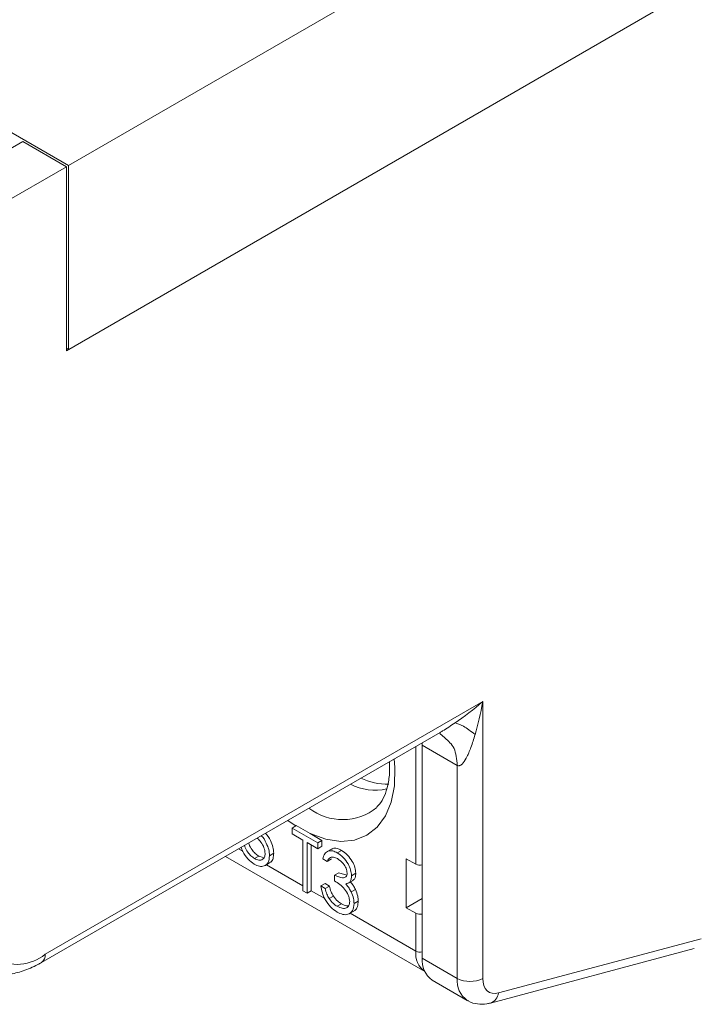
# Model space of a CAD drawing. Header units: millimetres. Extents: x 0 to 420, y 0 to 297.
# Tile 12 of 16: x 357 to 380, y 34 to 67. Entities that reach past the tile are written whole.
import ezdxf

# ---------------------------------------------------------------- set-up
doc = ezdxf.new("R2010")
doc.units = ezdxf.units.MM

msp = doc.modelspace()

# ---------------------------------------------------------------- linework, layer by layer
at = {"color": 7, "linetype": 'Continuous', "lineweight": 15}
for p, q in [((358.861, 55.999), (409.066, 84.981)), ((358.932, 62.164), (327.112, 80.533)), ((358.932, 56.04), (393.509, 76.001)), ((379.367, 73.961), (358.932, 62.164)), ((357.411, 62.96), (353.876, 60.919)), ((358.861, 62.123), (357.411, 62.96)), ((355.75, 60.327), (358.861, 62.123)), ((358.861, 62.123), (358.861, 55.999)), ((358.932, 62.164), (358.932, 56.04)), ((358.932, 56.04), (358.861, 56.08)), ((358.154, 35.912), (372.72, 44.321)), ((372.72, 44.321), (372.72, 35.112)), ((358.03, 35.637), (371.299, 43.297)), ((371.291, 43.258), (371.46, 43.112)), ((370.705, 42.872), (370.703, 42.954)), ((370.493, 38.911), (370.493, 42.832)), ((371.872, 42.198), (370.705, 42.872)), ((370.705, 35.785), (370.705, 42.872)), ((371.872, 35.112), (371.872, 42.198)), ((366.514, 40.176), (366.228, 40.37)), ((366.373, 40.112), (366.514, 40.194)), ((366.373, 40.112), (367.228, 39.618)), ((366.373, 39.919), (366.373, 40.112)), ((366.972, 39.929), (366.514, 40.194)), ((366.727, 39.715), (366.373, 39.919)), ((366.727, 38.029), (366.727, 39.715)), ((366.972, 39.929), (367.369, 39.7)), ((367.228, 39.618), (367.369, 39.7)), ((367.369, 39.7), (367.369, 39.507)), ((364.592, 39.425), (364.729, 39.346)), ((367.228, 39.426), (366.873, 39.63)), ((366.873, 39.63), (366.873, 37.945)), ((367.014, 39.549), (367.014, 38.027)), ((367.228, 39.618), (367.228, 39.426)), ((367.228, 39.426), (367.369, 39.507)), ((367.681, 39.411), (367.539, 39.329)), ((367.878, 39.291), (368.02, 39.372)), ((364.152, 39.172), (370.789, 35.34)), ((365.122, 39.101), (365.263, 39.182)), ((365.263, 39.182), (365.409, 39.13)), ((365.622, 39.194), (365.763, 39.276)), ((367.54, 39.005), (367.394, 39.089)), ((367.54, 39.005), (367.682, 39.086)), ((370.175, 39.095), (370.493, 38.911)), ((370.175, 37.462), (370.175, 39.095)), ((365.484, 38.873), (365.625, 38.954)), ((365.517, 38.891), (366.727, 38.193)), ((367.79, 38.547), (367.932, 38.629)), ((367.79, 38.354), (367.79, 38.547)), ((367.932, 38.629), (368.195, 38.541)), ((368.243, 38.279), (368.384, 38.361)), ((368.353, 38.529), (368.495, 38.61)), ((366.873, 37.945), (366.727, 38.029)), ((366.873, 37.945), (367.014, 38.027)), ((367.014, 38.027), (367.463, 37.768)), ((367.332, 38.186), (367.473, 38.267)), ((367.332, 38.186), (367.478, 38.102)), ((367.473, 38.267), (367.619, 38.183)), ((367.478, 38.102), (367.619, 38.183)), ((368.34, 37.99), (368.481, 38.072)), ((367.605, 37.768), (367.747, 37.85)), ((370.705, 37.768), (370.175, 37.462)), ((367.877, 37.51), (368.018, 37.592)), ((368.437, 37.6), (368.578, 37.682)), ((370.175, 37.462), (370.493, 37.278)), ((368.283, 37.266), (368.424, 37.348)), ((368.307, 37.28), (370.493, 36.019)), ((370.493, 36.019), (370.493, 37.278)), ((373.244, 34.626), (379.989, 36.432)), ((372.975, 34.291), (379.764, 36.109)), ((370.705, 35.785), (371.872, 35.112)), ((371.036, 35.053), (372.203, 34.379))]:
    msp.add_line(p, q, dxfattribs=at)
at = {"color": 7, "linetype": 'Continuous', "lineweight": 15, "flags": 128}
for points in [[(369.771, 42.416), (369.793, 42.13), (369.778, 41.524), (369.673, 40.981), (369.482, 40.516), (369.209, 40.144), (368.864, 39.875), (368.455, 39.716), (367.995, 39.671), (367.495, 39.743), (366.972, 39.929)], [(373.244, 34.626), (373.136, 34.608), (373.035, 34.614), (372.944, 34.645), (372.866, 34.699), (372.804, 34.775), (372.758, 34.871), (372.73, 34.984), (372.72, 35.112)]]:
    msp.add_lwpolyline(points, dxfattribs=at)
at = {"color": 7, "linetype": 'Continuous', "lineweight": 15}
for centre, radius, start, end in [((369.524, 43.496), 1.92, 243.4535, 271.9915), ((369.132, 43.159), 1.785, 242.6738, 282.7817), ((368.051, 42.211), 1.817, 232.0653, 309.1571), ((370.635, 39.186), 0.309, 242.7016, 283.1319), ((357.215, 37.063), 1.485, 170.786, 309.2033), ((370.635, 37.553), 0.309, 242.7016, 283.1319), ((357.868, 35.876), 0.289, 304.1523, 7.1451), ((371.243, 35.943), 0.754, 174.207, 232.9243), ((370.635, 36.293), 0.309, 242.7016, 283.1319), ((371.514, 35.71), 0.812, 174.669, 234.0189), ((372.66, 35.027), 0.792, 173.8539, 234.7573), ((372.296, 35.931), 0.922, 242.6097, 297.3903), ((372.844, 34.672), 0.403, 289.0441, 353.3708)]:
    msp.add_arc(centre, radius, start, end, dxfattribs=at)
for major_axis, ratio, start_param, end_param in [((1.864, 1.53), 0.190612, 4.290128, 4.784025), ((0.393, 2.379), 0.190609, 4.146883, 4.64078)]:
    msp.add_ellipse((372.296, 44.566), major_axis=major_axis, ratio=ratio, start_param=start_param, end_param=end_param, dxfattribs=at)
for points, knots in [([(371.298, 43.299), (371.325, 43.314), (371.499, 43.412), (371.661, 43.522), (371.798, 43.615)], [0, 0, 0, 0, 0.1531358, 1, 1, 1, 1]), ([(372.468, 43.228), (372.329, 43.332), (372.049, 43.541), (371.882, 43.59), (371.798, 43.615)], [0, 0, 0, 0, 0.5, 1, 1, 1, 1]), ([(371.459, 43.112), (371.577, 43.012), (371.814, 42.812), (371.852, 42.403), (371.872, 42.198)], [0, 0, 0, 0, 0.498818, 1, 1, 1, 1]), ([(372.468, 43.228), (372.423, 43.082), (372.338, 42.805), (372.194, 42.472), (372.065, 42.266), (371.97, 42.192), (371.912, 42.181), (371.885, 42.193), (371.872, 42.198)], [0, 0, 0, 0, 0.339977, 0.645229, 0.842294, 0.928035, 0.965984, 1, 1, 1, 1]), ([(369.611, 42.323), (369.616, 42.211), (369.628, 41.926), (369.569, 41.536), (369.452, 41.171), (369.323, 40.933), (369.229, 40.845), (369.199, 40.817)], [0, 0, 0, 0, 0.158836, 0.401273, 0.643188, 0.887335, 1, 1, 1, 1]), ([(365.476, 39.268), (365.469, 39.332), (365.454, 39.459), (365.346, 39.636), (365.26, 39.744), (365.215, 39.777), (365.208, 39.781)], [0, 0, 0, 0, 0.342159, 0.685667, 0.956374, 1, 1, 1, 1]), ([(365.345, 39.86), (365.345, 39.86), (365.415, 39.803), (365.51, 39.631), (365.608, 39.397), (365.617, 39.262), (365.622, 39.194)], [0, 0, 0, 0, 0.00201, 0.389489, 0.694555, 1, 1, 1, 1]), ([(365.486, 39.942), (365.487, 39.942), (365.556, 39.885), (365.652, 39.713), (365.75, 39.479), (365.759, 39.344), (365.763, 39.276)], [0, 0, 0, 0, 0.00201, 0.389489, 0.694555, 1, 1, 1, 1]), ([(365.114, 38.912), (365.042, 38.965), (364.898, 39.069), (364.742, 39.291), (364.696, 39.43), (364.68, 39.477)], [0, 0, 0, 0, 0.4009044, 0.801444, 1, 1, 1, 1]), ([(364.793, 39.542), (364.796, 39.525), (364.808, 39.446), (364.892, 39.314), (365.003, 39.179), (365.082, 39.127), (365.122, 39.101)], [0, 0, 0, 0, 0.094554, 0.445913, 0.722822, 1, 1, 1, 1]), ([(364.935, 39.623), (364.937, 39.607), (364.95, 39.528), (365.033, 39.396), (365.145, 39.261), (365.224, 39.208), (365.263, 39.182)], [0, 0, 0, 0, 0.094554, 0.445913, 0.722822, 1, 1, 1, 1]), ([(367.394, 39.089), (367.413, 39.15), (367.45, 39.273), (367.575, 39.361), (367.725, 39.366), (367.827, 39.316), (367.878, 39.291)], [0, 0, 0, 0, 0.280287, 0.55968, 0.779746, 1, 1, 1, 1]), ([(367.687, 39.399), (367.702, 39.412), (367.748, 39.452), (367.868, 39.445), (367.969, 39.396), (368.02, 39.372)], [0, 0, 0, 0, 0.185027, 0.59234, 1, 1, 1, 1]), ([(368.02, 39.372), (368.086, 39.326), (368.217, 39.234), (368.375, 39.022), (368.475, 38.801), (368.488, 38.674), (368.495, 38.61)], [0, 0, 0, 0, 0.280085, 0.559869, 0.780101, 1, 1, 1, 1]), ([(365.622, 39.194), (365.614, 39.113), (365.597, 38.951), (365.458, 38.841), (365.289, 38.831), (365.172, 38.885), (365.114, 38.912)], [0, 0, 0, 0, 0.27963, 0.55896, 0.779478, 1, 1, 1, 1]), ([(365.122, 39.101), (365.172, 39.078), (365.271, 39.031), (365.387, 39.061), (365.464, 39.14), (365.472, 39.225), (365.476, 39.268)], [0, 0, 0, 0, 0.280018, 0.559852, 0.779988, 1, 1, 1, 1]), ([(365.763, 39.276), (365.758, 39.217), (365.748, 39.1), (365.695, 38.985), (365.634, 38.972), (365.618, 38.969)], [0, 0, 0, 0, 0.424264, 0.848208, 1, 1, 1, 1]), ([(367.88, 39.097), (367.838, 39.118), (367.754, 39.159), (367.619, 39.142), (367.57, 39.057), (367.54, 39.005)], [0, 0, 0, 0, 0.280636, 0.560365, 1, 1, 1, 1]), ([(367.878, 39.291), (367.944, 39.245), (368.076, 39.152), (368.233, 38.941), (368.333, 38.719), (368.347, 38.592), (368.353, 38.529)], [0, 0, 0, 0, 0.280085, 0.559869, 0.780101, 1, 1, 1, 1]), ([(368.207, 38.614), (368.199, 38.668), (368.183, 38.776), (368.058, 38.969), (367.948, 39.049), (367.88, 39.097)], [0, 0, 0, 0, 0.27886, 0.560075, 1, 1, 1, 1]), ([(367.79, 38.547), (367.882, 38.504), (368.02, 38.439), (368.155, 38.471), (368.201, 38.538), (368.205, 38.589), (368.207, 38.614)], [0, 0, 0, 0, 0.499419, 0.749017, 0.874543, 1, 1, 1, 1]), ([(368.291, 37.668), (368.289, 37.702), (368.284, 37.771), (368.233, 37.918), (368.082, 38.167), (367.907, 38.28), (367.79, 38.354)], [0, 0, 0, 0, 0.125589, 0.251192, 0.500605, 1, 1, 1, 1]), ([(368.353, 38.529), (368.351, 38.487), (368.346, 38.403), (368.287, 38.293), (368.21, 38.267), (368.164, 38.252)], [0, 0, 0, 0, 0.280509, 0.560793, 1, 1, 1, 1]), ([(368.495, 38.61), (368.492, 38.569), (368.486, 38.486), (368.446, 38.398), (368.397, 38.379), (368.378, 38.372)], [0, 0, 0, 0, 0.374435, 0.748571, 1, 1, 1, 1]), ([(367.874, 37.319), (367.8, 37.37), (367.651, 37.471), (367.474, 37.716), (367.372, 37.965), (367.345, 38.112), (367.332, 38.186)], [0, 0, 0, 0, 0.279886, 0.558978, 0.779263, 1, 1, 1, 1]), ([(367.478, 38.102), (367.493, 38.038), (367.519, 37.926), (367.579, 37.816), (367.605, 37.768)], [0, 0, 0, 0, 0.560694, 1, 1, 1, 1]), ([(367.619, 38.183), (367.634, 38.12), (367.661, 38.007), (367.72, 37.898), (367.747, 37.85)], [0, 0, 0, 0, 0.560694, 1, 1, 1, 1]), ([(368.164, 38.252), (368.201, 38.207), (368.269, 38.127), (368.318, 38.032), (368.34, 37.99)], [0, 0, 0, 0, 0.559796, 1, 1, 1, 1]), ([(368.305, 38.334), (368.343, 38.289), (368.41, 38.209), (368.46, 38.114), (368.481, 38.072)], [0, 0, 0, 0, 0.559796, 1, 1, 1, 1]), ([(368.481, 38.072), (368.512, 37.996), (368.568, 37.861), (368.575, 37.737), (368.578, 37.682)], [0, 0, 0, 0, 0.559418, 1, 1, 1, 1]), ([(367.605, 37.768), (367.652, 37.708), (367.735, 37.599), (367.834, 37.537), (367.877, 37.51)], [0, 0, 0, 0, 0.558747, 1, 1, 1, 1]), ([(367.747, 37.85), (367.793, 37.789), (367.877, 37.681), (367.975, 37.619), (368.018, 37.592)], [0, 0, 0, 0, 0.558747, 1, 1, 1, 1]), ([(368.34, 37.99), (368.371, 37.914), (368.427, 37.78), (368.434, 37.655), (368.437, 37.6)], [0, 0, 0, 0, 0.559418, 1, 1, 1, 1]), ([(368.437, 37.6), (368.425, 37.515), (368.402, 37.344), (368.249, 37.229), (368.063, 37.227), (367.937, 37.288), (367.874, 37.319)], [0, 0, 0, 0, 0.279304, 0.558839, 0.779277, 1, 1, 1, 1]), ([(367.877, 37.51), (367.933, 37.482), (368.046, 37.426), (368.182, 37.444), (368.275, 37.525), (368.285, 37.62), (368.291, 37.668)], [0, 0, 0, 0, 0.2806, 0.56015, 0.780303, 1, 1, 1, 1]), ([(368.018, 37.592), (368.076, 37.56), (368.164, 37.512), (368.235, 37.528), (368.26, 37.533)], [0, 0, 0, 0, 0.652607, 1, 1, 1, 1]), ([(368.578, 37.682), (368.572, 37.619), (368.559, 37.493), (368.493, 37.387), (368.435, 37.36), (368.421, 37.353)], [0, 0, 0, 0, 0.42764, 0.855632, 1, 1, 1, 1]), ([(355.712, 35.489), (355.82, 35.43), (356.057, 35.299), (356.477, 35.222), (356.941, 35.231), (357.422, 35.345), (357.787, 35.501), (357.989, 35.614), (358.03, 35.637)], [0, 0, 0, 0, 0.159099, 0.349711, 0.542485, 0.74229, 0.947651, 1, 1, 1, 1]), ([(372.206, 34.385), (372.217, 34.376), (372.313, 34.301), (372.544, 34.251), (372.794, 34.248), (372.935, 34.281), (372.975, 34.291)], [0, 0, 0, 0, 0.0527526, 0.4576964, 0.8446907, 1, 1, 1, 1])]:
    msp.add_open_spline(points, degree=3, knots=knots, dxfattribs=at)

doc.saveas('drawing.dxf')
